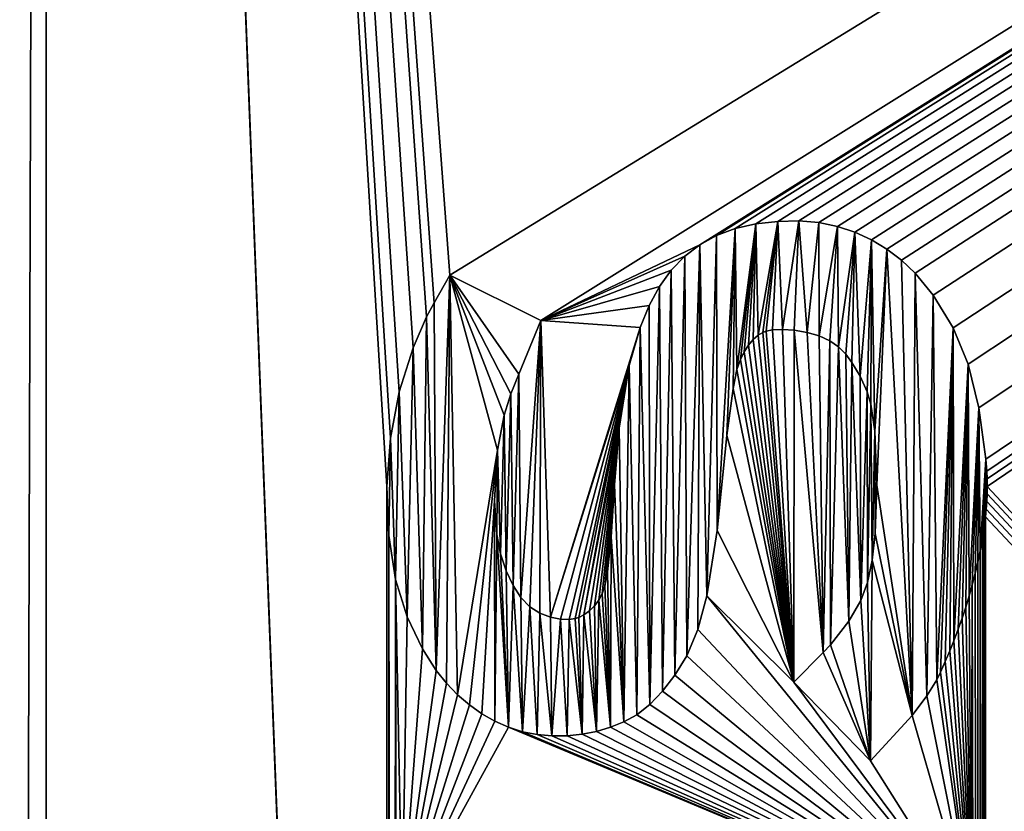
# Model space of a CAD drawing. Extents: x 0 to 120, y 0 to 80.
# Tile 28 of 58: x 11.175 to 12.416, y 41.631 to 42.63. Entities that reach past the tile are written whole.
import ezdxf

# ---------------------------------------------------------------- set-up
doc = ezdxf.new("R2010")
doc.units = 0
doc.header["$LTSCALE"] = 2.54
doc.layers.get('0').update_dxf_attribs({"color": 13, "linetype": 'CONTINUOUS'})

# ---------------------------------------------------------------- blocks, each defined once
blk = doc.blocks.new('GRUPUJ_1')
at = {"color": 250}
for p, q in [((12.1028, 42.3721, 2), (12.0768, 42.3662, 2)), ((12.1028, 42.3721, 2), (12.0768, 42.3662, 2)), ((12.1305, 42.3752, 2), (12.1028, 42.3721, 2)), ((12.1305, 42.3752, 2), (12.1028, 42.3721, 2)), ((12.157, 42.3758, 2), (12.1305, 42.3752, 2)), ((12.157, 42.3758, 2), (12.1305, 42.3752, 2)), ((12.1821, 42.3737, 2), (12.157, 42.3758, 2)), ((12.1821, 42.3737, 2), (12.157, 42.3758, 2)), ((12.2056, 42.369, 2), (12.1821, 42.3737, 2)), ((12.2056, 42.369, 2), (12.1821, 42.3737, 2)), ((12.2277, 42.3618, 2), (12.2056, 42.369, 2)), ((12.2277, 42.3618, 2), (12.2056, 42.369, 2)), ((12.0532, 42.3574, 2), (12.0319, 42.3458, 2)), ((12.0532, 42.3574, 2), (12.0319, 42.3458, 2)), ((12.0768, 42.3662, 2), (12.0532, 42.3574, 2)), ((12.0768, 42.3662, 2), (12.0532, 42.3574, 2)), ((12.2485, 42.3521, 2), (12.2277, 42.3618, 2)), ((12.2485, 42.3521, 2), (12.2277, 42.3618, 2)), ((12.0319, 42.3458, 2), (12.013, 42.3314, 2)), ((12.0319, 42.3458, 2), (12.013, 42.3314, 2)), ((12.268, 42.3403, 2), (12.2485, 42.3521, 2)), ((12.268, 42.3403, 2), (12.2485, 42.3521, 2)), ((12.2863, 42.3263, 2), (12.268, 42.3403, 2)), ((12.2863, 42.3263, 2), (12.268, 42.3403, 2)), ((12.013, 42.3314, 2), (11.9961, 42.3139, 2)), ((12.013, 42.3314, 2), (11.9961, 42.3139, 2)), ((12.3034, 42.31, 2), (12.2863, 42.3263, 2)), ((12.3034, 42.31, 2), (12.2863, 42.3263, 2)), ((11.7168, 42.3074, 2), (11.6972, 42.2725, 2)), ((11.7168, 42.3074, 2), (11.6972, 42.2725, 2)), ((11.8315, 42.2501, 2), (11.7168, 42.3074, 2)), ((11.8315, 42.2501, 2), (11.7168, 42.3074, 2)), ((11.9961, 42.3139, 2), (11.9812, 42.2931, 2)), ((11.9961, 42.3139, 2), (11.9812, 42.2931, 2)), ((12.3264, 42.2821, 2), (12.3034, 42.31, 2)), ((12.3264, 42.2821, 2), (12.3034, 42.31, 2)), ((11.9812, 42.2931, 2), (11.9681, 42.269, 2)), ((11.9812, 42.2931, 2), (11.9681, 42.269, 2)), ((12.3516, 42.241, 2), (12.3264, 42.2821, 2)), ((12.3516, 42.241, 2), (12.3264, 42.2821, 2)), ((11.6972, 42.2725, 2), (11.6874, 42.2549, 2)), ((11.6972, 42.2725, 2), (11.6874, 42.2549, 2)), ((11.9681, 42.269, 2), (11.9568, 42.2415, 2)), ((11.9681, 42.269, 2), (11.9568, 42.2415, 2)), ((11.6874, 42.2549, 2), (11.6705, 42.2156, 2)), ((11.6874, 42.2549, 2), (11.6705, 42.2156, 2)), ((11.8039, 42.1826, 2), (11.8315, 42.2501, 2)), ((11.8039, 42.1826, 2), (11.8315, 42.2501, 2)), ((11.9568, 42.2415, 2), (11.9432, 42.1935, 2)), ((11.9568, 42.2415, 2), (11.9432, 42.1935, 2)), ((12.1058, 42.2319, 2), (12.1114, 42.2351, 2)), ((12.1058, 42.2319, 2), (12.1114, 42.2351, 2)), ((12.1114, 42.2351, 2), (12.1159, 42.2367, 2)), ((12.1114, 42.2351, 2), (12.1159, 42.2367, 2)), ((12.1159, 42.2367, 2), (12.1237, 42.2383, 2)), ((12.1159, 42.2367, 2), (12.1237, 42.2383, 2)), ((12.1237, 42.2383, 2), (12.1362, 42.239, 2)), ((12.1237, 42.2383, 2), (12.1362, 42.239, 2)), ((12.1362, 42.239, 2), (12.151, 42.2379, 2)), ((12.1362, 42.239, 2), (12.151, 42.2379, 2)), ((12.151, 42.2379, 2), (12.1676, 42.2351, 2)), ((12.151, 42.2379, 2), (12.1676, 42.2351, 2)), ((12.1676, 42.2351, 2), (12.1827, 42.2307, 2)), ((12.1676, 42.2351, 2), (12.1827, 42.2307, 2)), ((12.3704, 42.1951, 2), (12.3516, 42.241, 2)), ((12.3704, 42.1951, 2), (12.3516, 42.241, 2)), ((12.0936, 42.2192, 2), (12.0994, 42.2262, 2)), ((12.0936, 42.2192, 2), (12.0994, 42.2262, 2)), ((12.0994, 42.2262, 2), (12.1058, 42.2319, 2)), ((12.0994, 42.2262, 2), (12.1058, 42.2319, 2)), ((12.1827, 42.2307, 2), (12.1958, 42.2247, 2)), ((12.1827, 42.2307, 2), (12.1958, 42.2247, 2)), ((12.1958, 42.2247, 2), (12.2069, 42.2171, 2)), ((12.1958, 42.2247, 2), (12.2069, 42.2171, 2)), ((11.6705, 42.2156, 2), (11.6531, 42.1602, 2)), ((11.6705, 42.2156, 2), (11.6531, 42.1602, 2)), ((12.0833, 42.2012, 2), (12.0882, 42.2109, 2)), ((12.0833, 42.2012, 2), (12.0882, 42.2109, 2)), ((12.0882, 42.2109, 2), (12.0936, 42.2192, 2)), ((12.0882, 42.2109, 2), (12.0936, 42.2192, 2)), ((12.2069, 42.2171, 2), (12.216, 42.2079, 2)), ((12.2069, 42.2171, 2), (12.216, 42.2079, 2)), ((12.216, 42.2079, 2), (12.2239, 42.1974, 2)), ((12.216, 42.2079, 2), (12.2239, 42.1974, 2)), ((12.0788, 42.1885, 2), (12.0833, 42.2012, 2)), ((12.0788, 42.1885, 2), (12.0833, 42.2012, 2)), ((12.2239, 42.1974, 2), (12.2343, 42.1799, 2)), ((12.2239, 42.1974, 2), (12.2343, 42.1799, 2)), ((12.384, 42.1402, 2), (12.3704, 42.1951, 2)), ((12.384, 42.1402, 2), (12.3704, 42.1951, 2)), ((11.7938, 42.1577, 2), (11.8039, 42.1826, 2)), ((11.7938, 42.1577, 2), (11.8039, 42.1826, 2)), ((11.9432, 42.1935, 2), (11.9302, 42.1142, 2)), ((11.9432, 42.1935, 2), (11.9302, 42.1142, 2)), ((12.074, 42.1646, 2), (12.0788, 42.1885, 2)), ((12.074, 42.1646, 2), (12.0788, 42.1885, 2)), ((12.2343, 42.1799, 2), (12.2431, 42.1601, 2)), ((12.2343, 42.1799, 2), (12.2431, 42.1601, 2)), ((11.6531, 42.1602, 2), (11.6419, 42.1016, 2)), ((11.6531, 42.1602, 2), (11.6419, 42.1016, 2)), ((12.0661, 42.1051, 2), (12.074, 42.1646, 2)), ((12.0661, 42.1051, 2), (12.074, 42.1646, 2)), ((12.2431, 42.1601, 2), (12.2479, 42.1448, 2)), ((12.2431, 42.1601, 2), (12.2479, 42.1448, 2)), ((11.7855, 42.1308, 2), (11.7938, 42.1577, 2)), ((11.7855, 42.1308, 2), (11.7938, 42.1577, 2)), ((12.2479, 42.1448, 2), (12.2529, 42.1105, 2)), ((12.2479, 42.1448, 2), (12.2529, 42.1105, 2)), ((12.3926, 42.0751, 2), (12.384, 42.1402, 2)), ((12.3926, 42.0751, 2), (12.384, 42.1402, 2)), ((11.7771, 42.0867, 2), (11.7855, 42.1308, 2)), ((11.7771, 42.0867, 2), (11.7855, 42.1308, 2)), ((11.9302, 42.1142, 2), (11.9244, 42.0431, 2)), ((11.9302, 42.1142, 2), (11.9244, 42.0431, 2)), ((12.2529, 42.1105, 2), (12.2552, 42.0423, 2)), ((12.2529, 42.1105, 2), (12.2552, 42.0423, 2)), ((11.6419, 42.1016, 2), (11.6375, 42.0409, 2)), ((11.6419, 42.1016, 2), (11.6375, 42.0409, 2)), ((12.054, 41.9852, 2), (12.0661, 42.1051, 2)), ((12.054, 41.9852, 2), (12.0661, 42.1051, 2)), ((11.7733, 42.0229, 2), (11.7771, 42.0867, 2)), ((11.7733, 42.0229, 2), (11.7771, 42.0867, 2)), ((12.394, 42.0602, 2), (12.3926, 42.0751, 2)), ((12.394, 42.0602, 2), (12.3926, 42.0751, 2)), ((12.3943, 42.0506, 2), (12.394, 42.0602, 2)), ((12.3943, 42.0506, 2), (12.394, 42.0602, 2)), ((12.3944, 42.041, 2), (12.3943, 42.0506, 2)), ((12.3944, 42.041, 2), (12.3943, 42.0506, 2)), ((11.6375, 42.0409, 2), (11.6399, 41.979, 2)), ((11.6375, 42.0409, 2), (11.6399, 41.979, 2)), ((11.9244, 42.0431, 2), (11.9202, 41.9775, 2)), ((11.9244, 42.0431, 2), (11.9202, 41.9775, 2)), ((12.2552, 42.0423, 2), (12.2532, 41.9817, 2)), ((12.2552, 42.0423, 2), (12.2532, 41.9817, 2)), ((12.3943, 42.0314, 2), (12.3944, 42.041, 2)), ((12.3943, 42.0314, 2), (12.3944, 42.041, 2)), ((11.7762, 41.9804, 2), (11.7733, 42.0229, 2)), ((11.7762, 41.9804, 2), (11.7733, 42.0229, 2)), ((12.3933, 42.0122, 2), (12.3939, 42.0218, 2)), ((12.3933, 42.0122, 2), (12.3939, 42.0218, 2)), ((12.3939, 42.0218, 2), (12.3943, 42.0314, 2)), ((12.3939, 42.0218, 2), (12.3943, 42.0314, 2)), ((12.3924, 42.0027, 2), (12.3933, 42.0122, 2)), ((12.3924, 42.0027, 2), (12.3933, 42.0122, 2)), ((12.3913, 41.9931, 2), (12.3924, 42.0027, 2)), ((12.3913, 41.9931, 2), (12.3924, 42.0027, 2)), ((12.0408, 41.903, 2), (12.054, 41.9852, 2)), ((12.0408, 41.903, 2), (12.054, 41.9852, 2)), ((12.39, 41.9836, 2), (12.3913, 41.9931, 2)), ((12.39, 41.9836, 2), (12.3913, 41.9931, 2)), ((11.6399, 41.979, 2), (11.6484, 41.9235, 2)), ((11.6399, 41.979, 2), (11.6484, 41.9235, 2)), ((11.7809, 41.9558, 2), (11.7762, 41.9804, 2)), ((11.7809, 41.9558, 2), (11.7762, 41.9804, 2)), ((11.9202, 41.9775, 2), (11.9156, 41.933, 2)), ((11.9202, 41.9775, 2), (11.9156, 41.933, 2)), ((12.2532, 41.9817, 2), (12.2493, 41.9478, 2)), ((12.2532, 41.9817, 2), (12.2493, 41.9478, 2)), ((12.3856, 41.9598, 2), (12.3884, 41.9742, 2)), ((12.3856, 41.9598, 2), (12.3884, 41.9742, 2)), ((12.3884, 41.9742, 2), (12.39, 41.9836, 2)), ((12.3884, 41.9742, 2), (12.39, 41.9836, 2)), ((12.3825, 41.9454, 2), (12.3856, 41.9598, 2)), ((12.3825, 41.9454, 2), (12.3856, 41.9598, 2)), ((11.7879, 41.9342, 2), (11.7809, 41.9558, 2)), ((11.7879, 41.9342, 2), (11.7809, 41.9558, 2)), ((12.2493, 41.9478, 2), (12.2433, 41.9196, 2)), ((12.2493, 41.9478, 2), (12.2433, 41.9196, 2)), ((12.3792, 41.9311, 2), (12.3825, 41.9454, 2)), ((12.3792, 41.9311, 2), (12.3825, 41.9454, 2)), ((11.6484, 41.9235, 2), (11.6629, 41.8764, 2)), ((11.6484, 41.9235, 2), (11.6629, 41.8764, 2)), ((11.7966, 41.9157, 2), (11.7879, 41.9342, 2)), ((11.7966, 41.9157, 2), (11.7879, 41.9342, 2)), ((11.9156, 41.933, 2), (11.9124, 41.9151, 2)), ((11.9156, 41.933, 2), (11.9124, 41.9151, 2)), ((12.3755, 41.9169, 2), (12.3792, 41.9311, 2)), ((12.3755, 41.9169, 2), (12.3792, 41.9311, 2)), ((11.8066, 41.9006, 2), (11.7966, 41.9157, 2)), ((11.8066, 41.9006, 2), (11.7966, 41.9157, 2)), ((11.9124, 41.9151, 2), (11.909, 41.9053, 2)), ((11.9124, 41.9151, 2), (11.909, 41.9053, 2)), ((12.2433, 41.9196, 2), (12.2352, 41.897, 2)), ((12.2433, 41.9196, 2), (12.2352, 41.897, 2)), ((12.3715, 41.9028, 2), (12.3755, 41.9169, 2)), ((12.3715, 41.9028, 2), (12.3755, 41.9169, 2)), ((11.8178, 41.8891, 2), (11.8066, 41.9006, 2)), ((11.8178, 41.8891, 2), (11.8066, 41.9006, 2)), ((11.9047, 41.8974, 2), (11.8994, 41.8903, 2)), ((11.9047, 41.8974, 2), (11.8994, 41.8903, 2)), ((11.909, 41.9053, 2), (11.9047, 41.8974, 2)), ((11.909, 41.9053, 2), (11.9047, 41.8974, 2)), ((12.0294, 41.8603, 2), (12.0408, 41.903, 2)), ((12.0294, 41.8603, 2), (12.0408, 41.903, 2)), ((12.3673, 41.8887, 2), (12.3715, 41.9028, 2)), ((12.3673, 41.8887, 2), (12.3715, 41.9028, 2)), ((11.8303, 41.8809, 2), (11.8178, 41.8891, 2)), ((11.8303, 41.8809, 2), (11.8178, 41.8891, 2)), ((11.8994, 41.8903, 2), (11.8931, 41.8841, 2)), ((11.8994, 41.8903, 2), (11.8931, 41.8841, 2)), ((12.2352, 41.897, 2), (12.2199, 41.8709, 2)), ((12.2352, 41.897, 2), (12.2199, 41.8709, 2)), ((12.3627, 41.8748, 2), (12.3673, 41.8887, 2)), ((12.3627, 41.8748, 2), (12.3673, 41.8887, 2)), ((11.6629, 41.8764, 2), (11.6823, 41.8358, 2)), ((11.6629, 41.8764, 2), (11.6823, 41.8358, 2)), ((11.8438, 41.8761, 2), (11.8303, 41.8809, 2)), ((11.8438, 41.8761, 2), (11.8303, 41.8809, 2)), ((11.8563, 41.8736, 2), (11.8438, 41.8761, 2)), ((11.8563, 41.8736, 2), (11.8438, 41.8761, 2)), ((11.8675, 41.8732, 2), (11.8563, 41.8736, 2)), ((11.8675, 41.8732, 2), (11.8563, 41.8736, 2)), ((11.875, 41.8743, 2), (11.8675, 41.8732, 2)), ((11.875, 41.8743, 2), (11.8675, 41.8732, 2)), ((11.8796, 41.8757, 2), (11.875, 41.8743, 2)), ((11.8796, 41.8757, 2), (11.875, 41.8743, 2)), ((11.8858, 41.8788, 2), (11.8796, 41.8757, 2)), ((11.8858, 41.8788, 2), (11.8796, 41.8757, 2)), ((11.8931, 41.8841, 2), (11.8858, 41.8788, 2)), ((11.8931, 41.8841, 2), (11.8858, 41.8788, 2)), ((12.3578, 41.8609, 2), (12.3627, 41.8748, 2)), ((12.3578, 41.8609, 2), (12.3627, 41.8748, 2)), ((12.0159, 41.8272, 2), (12.0294, 41.8603, 2)), ((12.0159, 41.8272, 2), (12.0294, 41.8603, 2)), ((12.2199, 41.8709, 2), (12.1969, 41.8409, 2)), ((12.2199, 41.8709, 2), (12.1969, 41.8409, 2)), ((12.3523, 41.8462, 2), (12.3578, 41.8609, 2)), ((12.3523, 41.8462, 2), (12.3578, 41.8609, 2)), ((11.6823, 41.8358, 2), (11.6997, 41.8088, 2)), ((11.6823, 41.8358, 2), (11.6997, 41.8088, 2)), ((12.1969, 41.8409, 2), (12.1874, 41.8312, 2)), ((12.1969, 41.8409, 2), (12.1874, 41.8312, 2)), ((12.3472, 41.8335, 2), (12.3523, 41.8462, 2)), ((12.3472, 41.8335, 2), (12.3523, 41.8462, 2)), ((12.0006, 41.8027, 2), (12.0159, 41.8272, 2)), ((12.0006, 41.8027, 2), (12.0159, 41.8272, 2)), ((12.1874, 41.8312, 2), (12.1507, 41.7941, 2)), ((12.1874, 41.8312, 2), (12.1507, 41.7941, 2)), ((12.3415, 41.82, 2), (12.3472, 41.8335, 2)), ((12.3415, 41.82, 2), (12.3472, 41.8335, 2)), ((12.3355, 41.8066, 2), (12.3415, 41.82, 2)), ((12.3355, 41.8066, 2), (12.3415, 41.82, 2)), ((11.6997, 41.8088, 2), (11.7128, 41.7926, 2)), ((11.6997, 41.8088, 2), (11.7128, 41.7926, 2)), ((11.9849, 41.7824, 2), (12.0006, 41.8027, 2)), ((11.9849, 41.7824, 2), (12.0006, 41.8027, 2)), ((12.3309, 41.7967, 2), (12.3355, 41.8066, 2)), ((12.3309, 41.7967, 2), (12.3355, 41.8066, 2)), ((11.7128, 41.7926, 2), (11.7267, 41.778, 2)), ((11.7128, 41.7926, 2), (11.7267, 41.778, 2)), ((12.1507, 41.7941, 2), (12.2472, 41.6945, 2)), ((12.1507, 41.7941, 2), (12.2472, 41.6945, 2)), ((12.3184, 41.7767, 2), (12.3309, 41.7967, 2)), ((12.3184, 41.7767, 2), (12.3309, 41.7967, 2)), ((11.7267, 41.778, 2), (11.7415, 41.7652, 2)), ((11.7267, 41.778, 2), (11.7415, 41.7652, 2)), ((11.9689, 41.7658, 2), (11.9849, 41.7824, 2)), ((11.9689, 41.7658, 2), (11.9849, 41.7824, 2)), ((12.2997, 41.7519, 2), (12.3184, 41.7767, 2)), ((12.2997, 41.7519, 2), (12.3184, 41.7767, 2)), ((11.7415, 41.7652, 2), (11.7572, 41.754, 2)), ((11.7415, 41.7652, 2), (11.7572, 41.754, 2)), ((11.9527, 41.7529, 2), (11.9689, 41.7658, 2)), ((11.9527, 41.7529, 2), (11.9689, 41.7658, 2)), ((11.7572, 41.754, 2), (11.7737, 41.7446, 2)), ((11.7572, 41.754, 2), (11.7737, 41.7446, 2)), ((11.9363, 41.7437, 2), (11.9527, 41.7529, 2)), ((11.9363, 41.7437, 2), (11.9527, 41.7529, 2)), ((12.2472, 41.6945, 2), (12.2997, 41.7519, 2)), ((12.2472, 41.6945, 2), (12.2997, 41.7519, 2)), ((11.7737, 41.7446, 2), (11.791, 41.737, 2)), ((11.7737, 41.7446, 2), (11.791, 41.737, 2)), ((11.791, 41.737, 2), (11.8087, 41.7314, 2)), ((11.791, 41.737, 2), (11.8087, 41.7314, 2)), ((11.9018, 41.7318, 2), (11.9193, 41.737, 2)), ((11.9018, 41.7318, 2), (11.9193, 41.737, 2)), ((11.9193, 41.737, 2), (11.9363, 41.7437, 2)), ((11.9193, 41.737, 2), (11.9363, 41.7437, 2)), ((11.8087, 41.7314, 2), (11.827, 41.7278, 2)), ((11.8087, 41.7314, 2), (11.827, 41.7278, 2)), ((11.827, 41.7278, 2), (11.8457, 41.7261, 2)), ((11.827, 41.7278, 2), (11.8457, 41.7261, 2)), ((11.8457, 41.7261, 2), (11.8649, 41.7263, 2)), ((11.8457, 41.7261, 2), (11.8649, 41.7263, 2)), ((11.8649, 41.7263, 2), (11.8837, 41.7283, 2)), ((11.8649, 41.7263, 2), (11.8837, 41.7283, 2)), ((11.8837, 41.7283, 2), (11.9018, 41.7318, 2)), ((11.8837, 41.7283, 2), (11.9018, 41.7318, 2))]:
    blk.add_line(p, q, dxfattribs=at)
mesh = blk.add_polyface(dxfattribs=at)
corners = [(10.2123, 31.0436), (10.2, 48.8), (10.2, 31.2), (10.2123, 48.9564), (10.2489, 30.891), (10.2489, 49.109), (10.309, 30.746), (10.309, 49.254), (10.391, 30.6122), (10.391, 49.3878), (10.4929, 30.4929), (10.4929, 49.5071), (10.6122, 30.391), (10.6122, 49.609), (10.7, 31.2), (10.746, 30.309), (10.7062, 31.1218), (10.7245, 31.0455), (10.7545, 30.973), (10.891, 30.2489), (10.7955, 30.9061), (10.8464, 30.8464), (10.9061, 30.7955), (11.0436, 30.2123), (10.973, 30.7545), (11.0455, 30.7245), (11.2, 30.2), (11.1218, 30.7062), (11.2, 30.7), (22.8, 30.2), (22.8, 30.7), (22.9564, 30.2123), (22.8782, 30.7062), (22.9545, 30.7245), (23.027, 30.7545), (23.109, 30.2489), (23.0939, 30.7955), (23.1536, 30.8464), (23.254, 30.309), (23.2045, 30.9061), (23.2455, 30.973), (23.2755, 31.0455), (23.3878, 30.391), (23.2938, 31.1218), (23.3, 31.2), (23.3, 48.8), (10.7, 48.8), (10.746, 49.691), (10.7062, 48.8782), (10.7245, 48.9545), (10.7545, 49.027), (10.891, 49.7511), (10.7955, 49.0939), (10.8464, 49.1536), (10.9061, 49.2045), (11.0436, 49.7877), (10.973, 49.2455), (11.0455, 49.2755), (11.2, 49.8), (11.1218, 49.2938), (11.2, 49.3), (22.8, 49.3), (22.8, 49.8), (22.8782, 49.2938), (22.9564, 49.7877), (22.9545, 49.2755), (23.027, 49.2455), (23.109, 49.7511), (23.0939, 49.2045), (23.1536, 49.1536), (23.254, 49.691), (23.2045, 49.0939), (23.2455, 49.027), (23.2755, 48.9545), (23.3878, 49.609), (23.2938, 48.8782), (23.5071, 30.4929), (23.5071, 49.5071), (23.609, 30.6122), (23.609, 49.3878), (23.691, 30.746), (23.691, 49.254), (23.7511, 30.891), (23.7511, 49.109), (23.7877, 31.0436), (23.7877, 48.9564), (23.8, 31.2), (23.8, 48.8)]
mesh.append_faces([[corners[k] for k in face] for face in [(0, 1, 2), (85, 86, 87)]], dxfattribs={"vtx0": -1, "color": 250})
mesh.append_faces([[corners[k] for k in face] for face in [(1, 0, 3), (3, 4, 5), (5, 6, 7), (7, 8, 9), (9, 10, 11), (11, 12, 13), (14, 15, 16), (16, 15, 17), (17, 15, 18), (18, 19, 20), (20, 19, 21), (21, 19, 22), (22, 23, 24), (24, 23, 25), (25, 26, 27), (27, 26, 28), (28, 29, 30), (30, 31, 32), (32, 31, 33), (33, 31, 34), (34, 35, 36), (36, 35, 37), (37, 38, 39), (39, 38, 40), (40, 38, 41), (41, 42, 43), (43, 42, 44), (44, 42, 45), (13, 46, 47), (46, 13, 14), (47, 50, 51), (51, 54, 55), (55, 57, 58), (58, 61, 62), (62, 63, 64), (64, 66, 67), (67, 69, 70), (70, 73, 74), (74, 76, 77), (77, 78, 79), (79, 80, 81), (81, 82, 83), (83, 84, 85)]], dxfattribs={"vtx0": -1, "vtx1": -1, "color": 250})
mesh.append_faces([[corners[k] for k in face] for face in [(13, 12, 14), (74, 45, 42)]], dxfattribs={"vtx0": -1, "vtx1": -1, "vtx2": -1, "color": 250})
mesh.append_faces([[corners[k] for k in face] for face in [(3, 0, 4), (5, 4, 6), (7, 6, 8), (9, 8, 10), (11, 10, 12), (14, 12, 15), (18, 15, 19), (22, 19, 23), (25, 23, 26), (28, 26, 29), (30, 29, 31), (34, 31, 35), (37, 35, 38), (41, 38, 42), (47, 46, 48), (47, 48, 49), (47, 49, 50), (51, 50, 52), (51, 52, 53), (51, 53, 54), (55, 54, 56), (55, 56, 57), (58, 57, 59), (58, 59, 60), (58, 60, 61), (62, 61, 63), (64, 63, 65), (64, 65, 66), (67, 66, 68), (67, 68, 69), (70, 69, 71), (70, 71, 72), (70, 72, 73), (74, 73, 75), (74, 75, 45), (74, 42, 76), (77, 76, 78), (79, 78, 80), (81, 80, 82), (83, 82, 84), (85, 84, 86)]], dxfattribs={"vtx0": -1, "vtx2": -1, "color": 250})
mesh = blk.add_polyface(dxfattribs=at)
corners = [(10.9043, 31.1532, 2), (10.9, 48.7921, 2), (10.9, 31.2079, 2), (10.9043, 48.8468, 2), (10.9153, 31.1075, 2), (10.9153, 48.8925, 2), (10.9332, 31.0641, 2), (10.9332, 48.9359, 2), (10.9578, 31.024, 2), (10.9578, 48.976, 2), (10.9883, 30.9883, 2), (10.9883, 49.0117, 2), (11.024, 30.9578, 2), (11.024, 49.0422, 2), (11.0641, 30.9332, 2), (11.1075, 49.0847, 2), (11.1075, 30.9153, 2), (11.1532, 49.0957, 2), (11.1532, 30.9043, 2), (11.2079, 49.1, 2), (11.2079, 30.9, 2), (11.6385, 38.0373, 2), (11.6435, 37.9949, 2), (11.6578, 37.9334, 2), (11.6778, 37.8777, 2), (11.6937, 37.8448, 2), (11.7118, 37.8149, 2), (11.7321, 37.7871, 2), (11.7548, 37.7614, 2), (11.7799, 37.7377, 2), (11.8081, 37.7164, 2), (11.6601, 38.2289, 2), (11.6567, 38.6922, 2), (11.6542, 38.2086, 2), (11.6812, 38.2848, 2), (11.6982, 38.3179, 2), (11.7179, 38.3482, 2), (11.7409, 38.3768, 2), (11.7673, 38.4036, 2), (11.7963, 38.4278, 2), (11.8267, 38.4483, 2), (11.8584, 38.4649, 2), (12.3723, 38.6922, 2), (11.8915, 38.4777, 2), (11.9264, 38.4872, 2), (11.963, 38.4934, 2), (11.9919, 38.4956, 2), (12.0121, 38.4954, 2), (12.0442, 38.4926, 2), (12.0901, 38.4837, 2), (12.1266, 38.4734, 2), (12.1505, 38.4645, 2), (12.1735, 38.454, 2), (12.1956, 38.442, 2), (12.2169, 38.4283, 2)]
mesh.append_faces([[corners[k] for k in face] for face in [(0, 1, 2)]], dxfattribs={"vtx0": -1, "color": 250})
mesh.append_faces([[corners[k] for k in face] for face in [(21, 20, 22), (22, 20, 23), (23, 20, 24), (24, 20, 25), (25, 20, 26), (26, 20, 27), (27, 20, 28), (28, 20, 29), (29, 20, 30), (31, 32, 33)]], dxfattribs={"vtx0": -1, "vtx1": -1, "color": 250})
mesh.append_faces([[corners[k] for k in face] for face in [(3, 0, 4), (5, 4, 6), (7, 6, 8), (9, 8, 10), (11, 10, 12), (13, 12, 14), (15, 14, 16), (17, 16, 18), (19, 18, 20), (32, 31, 34), (32, 34, 35), (32, 35, 36), (32, 36, 37), (32, 37, 38), (32, 38, 39), (32, 39, 40), (32, 40, 41), (42, 41, 43), (42, 43, 44), (42, 44, 45), (42, 45, 46), (42, 47, 48), (42, 48, 49), (42, 49, 50), (42, 50, 51), (42, 51, 52), (42, 52, 53), (42, 53, 54)]], dxfattribs={"vtx0": -1, "vtx2": -1, "color": 250})
mesh = blk.add_polyface(dxfattribs=at)
corners = [(11.7762, 41.9804, 2), (11.7771, 42.0867, 2), (11.7733, 42.0229, 2), (11.7809, 41.9558, 2), (11.7855, 42.1308, 2), (11.7879, 41.9342, 2), (11.7938, 42.1577, 2), (11.7966, 41.9157, 2), (11.8039, 42.1826, 2), (11.8066, 41.9006, 2), (11.8315, 42.2501, 2), (11.8178, 41.8891, 2), (11.8303, 41.8809, 2), (10.9, 48.7921, 2), (10.9043, 31.1532, 2), (10.9043, 48.8468, 2), (10.9153, 31.1075, 2), (10.9153, 48.8925, 2), (10.9332, 31.0641, 2), (10.9332, 48.9359, 2), (10.9578, 31.024, 2), (10.9578, 48.976, 2), (10.9883, 30.9883, 2), (10.9883, 49.0117, 2), (11.024, 30.9578, 2), (11.024, 49.0422, 2), (11.0641, 30.9332, 2), (11.0641, 49.0668, 2), (11.1075, 49.0847, 2), (11.1075, 30.9153, 2), (11.1532, 49.0957, 2), (11.1532, 30.9043, 2), (11.2079, 49.1, 2), (11.7168, 42.3074, 2), (11.6972, 42.2725, 2), (11.6874, 42.2549, 2), (11.6705, 42.2156, 2), (11.6531, 42.1602, 2), (11.6419, 42.1016, 2), (11.6375, 42.0409, 2), (11.637, 38.0807, 2), (12.0319, 42.3458, 2), (12.013, 42.3314, 2), (11.9961, 42.3139, 2), (11.9812, 42.2931, 2), (11.9681, 42.269, 2), (11.9568, 42.2415, 2), (11.8438, 41.8761, 2), (11.9432, 42.1935, 2), (11.8858, 41.8788, 2), (11.9302, 42.1142, 2), (11.9124, 41.9151, 2), (11.9244, 42.0431, 2), (12.0661, 42.1051, 2), (12.1507, 41.7941, 2), (12.074, 42.1646, 2), (12.0788, 42.1885, 2), (12.0833, 42.2012, 2), (12.0882, 42.2109, 2)]
mesh.append_faces([[corners[k] for k in face] for face in [(0, 1, 2)]], dxfattribs={"vtx0": -1, "color": 250})
mesh.append_faces([[corners[k] for k in face] for face in [(1, 3, 4), (4, 5, 6), (6, 7, 8), (8, 9, 10), (13, 14, 15), (15, 16, 17), (17, 18, 19), (19, 20, 21), (21, 22, 23), (23, 24, 25), (25, 26, 27), (27, 26, 28), (28, 29, 30), (30, 31, 32), (33, 32, 34), (34, 32, 35), (35, 32, 36), (36, 32, 37), (37, 32, 38), (38, 32, 39), (41, 10, 42), (42, 10, 43), (43, 10, 44), (44, 10, 45), (45, 10, 46), (46, 47, 48), (48, 49, 50), (50, 51, 52), (53, 54, 55), (55, 54, 56), (56, 54, 57), (57, 54, 58)]], dxfattribs={"vtx0": -1, "vtx1": -1, "color": 250})
mesh.append_faces([[corners[k] for k in face] for face in [(39, 32, 40), (46, 10, 47)]], dxfattribs={"vtx0": -1, "vtx1": -1, "vtx2": -1, "color": 250})
mesh.append_faces([[corners[k] for k in face] for face in [(1, 0, 3), (4, 3, 5), (6, 5, 7), (10, 9, 11), (10, 11, 12)]], dxfattribs={"vtx0": -1, "vtx2": -1, "color": 250})
mesh = blk.add_polyface(dxfattribs=at)
corners = [(11.9775, 40.1382, 2), (11.7974, 40.5651, 2), (11.7974, 40.1382, 2), (11.9405, 40.2616, 2), (11.9355, 40.4688, 2), (11.6567, 39.8643, 2), (11.6567, 40.7403, 2), (11.6567, 40.9105, 2), (11.6592, 40, 2), (11.7949, 39.8643, 2), (12.3723, 40, 2), (11.2079, 49.1, 2), (11.2079, 30.9, 2), (11.6385, 38.0373, 2), (11.6567, 38.6922, 2), (11.8584, 38.4649, 2), (12.3723, 38.6922, 2), (11.9919, 38.4956, 2), (12.0121, 38.4954, 2), (11.6391, 38.1241, 2), (11.6375, 42.0409, 2), (11.637, 38.0807, 2), (11.6399, 41.979, 2), (11.6449, 38.1667, 2), (11.6484, 41.9235, 2), (11.6542, 38.2086, 2), (11.6567, 41.4928, 2), (11.6567, 38.8353, 2), (11.6567, 39.1907, 2), (11.6592, 40.5651, 2), (11.7554, 40.8069, 2), (12.3748, 40.8069, 2), (12.0737, 40.4688, 2), (12.2366, 40.5922, 2), (12.0762, 40.2591, 2), (12.0935, 40.1801, 2), (12.1157, 40.1382, 2), (12.2366, 40.1382, 2), (12.3748, 39.5904, 2), (11.7949, 39.5904, 2), (12.2366, 38.8353, 2), (11.7949, 39.1907, 2), (11.7949, 39.4522, 2), (12.2366, 39.2203, 2), (12.3723, 39.4522, 2)]
mesh.append_faces([[corners[k] for k in face] for face in [(0, 1, 2), (33, 36, 37), (38, 9, 39)]], dxfattribs={"vtx0": -1, "color": 250})
mesh.append_faces([[corners[k] for k in face] for face in [(8, 9, 10), (14, 15, 16), (19, 20, 21), (20, 19, 22), (22, 23, 24), (27, 25, 14), (6, 29, 30), (29, 6, 8), (30, 1, 31), (40, 28, 27), (28, 40, 41), (41, 40, 42), (42, 43, 44)]], dxfattribs={"vtx0": -1, "vtx1": -1, "color": 250})
mesh.append_faces([[corners[k] for k in face] for face in [(6, 5, 8), (11, 12, 13), (24, 25, 26), (26, 25, 7), (7, 25, 27), (7, 27, 28), (31, 1, 4), (31, 32, 33), (9, 38, 10)]], dxfattribs={"vtx0": -1, "vtx1": -1, "vtx2": -1, "color": 250})
mesh.append_faces([[corners[k] for k in face] for face in [(1, 0, 3), (1, 3, 4), (5, 6, 7), (8, 5, 9), (16, 17, 18), (22, 19, 23), (24, 23, 25), (7, 28, 5), (30, 29, 1), (31, 4, 32), (33, 32, 34), (33, 34, 35), (33, 35, 36), (42, 40, 43)]], dxfattribs={"vtx0": -1, "vtx2": -1, "color": 250})
mesh = blk.add_polyface(dxfattribs=at)
corners = [(11.8039, 42.1826, 2), (11.7966, 41.9157, 2), (11.8066, 41.9006, 2), (11.8315, 42.2501, 2), (11.8303, 41.8809, 2), (11.8438, 41.8761, 2), (11.2079, 49.1, 2), (11.6385, 38.0373, 2), (11.637, 38.0807, 2), (11.9432, 42.1935, 2), (11.8563, 41.8736, 2), (11.8675, 41.8732, 2), (11.875, 41.8743, 2), (11.8796, 41.8757, 2), (11.8858, 41.8788, 2), (11.9302, 42.1142, 2), (11.8931, 41.8841, 2), (11.8994, 41.8903, 2), (11.9047, 41.8974, 2), (11.909, 41.9053, 2), (11.9124, 41.9151, 2), (11.9244, 42.0431, 2), (11.9156, 41.933, 2), (11.9202, 41.9775, 2), (11.6484, 41.9235, 2), (11.6567, 41.4928, 2), (11.6629, 41.8764, 2), (11.6567, 40.9105, 2), (11.6567, 41.3547, 2), (11.6823, 41.8358, 2), (11.6997, 41.8088, 2), (11.7128, 41.7926, 2), (11.7267, 41.778, 2), (11.7415, 41.7652, 2), (11.7572, 41.754, 2), (11.7737, 41.7446, 2), (11.791, 41.737, 2), (12.3748, 41.4928, 2), (11.8087, 41.7314, 2), (11.827, 41.7278, 2), (11.8457, 41.7261, 2), (11.8649, 41.7263, 2), (11.8837, 41.7283, 2), (11.9018, 41.7318, 2), (11.9193, 41.737, 2), (11.9363, 41.7437, 2), (11.9527, 41.7529, 2), (11.9689, 41.7658, 2), (12.0408, 41.903, 2), (12.1507, 41.7941, 2), (12.054, 41.9852, 2), (12.0661, 42.1051, 2), (12.1576, 41.3547, 2)]
mesh.append_faces([[corners[k] for k in face] for face in [(21, 22, 23)]], dxfattribs={"vtx0": -1, "color": 250})
mesh.append_faces([[corners[k] for k in face] for face in [(24, 25, 26), (25, 27, 28), (26, 25, 29), (29, 25, 30), (30, 25, 31), (31, 25, 32), (32, 25, 33), (33, 25, 34), (34, 25, 35), (35, 25, 36), (36, 37, 38), (38, 37, 39), (39, 37, 40), (40, 37, 41), (41, 37, 42), (42, 37, 43), (43, 37, 44), (44, 37, 45), (45, 37, 46), (46, 37, 47), (48, 49, 50), (50, 49, 51)]], dxfattribs={"vtx0": -1, "vtx1": -1, "color": 250})
mesh.append_faces([[corners[k] for k in face] for face in [(0, 1, 2), (3, 4, 5), (6, 7, 8), (9, 5, 10), (9, 10, 11), (9, 11, 12), (9, 12, 13), (9, 13, 14), (15, 14, 16), (15, 16, 17), (15, 17, 18), (15, 18, 19), (15, 19, 20), (21, 20, 22), (36, 25, 37)]], dxfattribs={"vtx0": -1, "vtx2": -1, "color": 250})
mesh.append_faces([[corners[k] for k in face] for face in [(52, 28, 27)]], dxfattribs={"vtx1": -1, "color": 250})
mesh = blk.add_polyface(dxfattribs=at)
corners = [(22.7921, 49.1, 2), (22.7921, 30.9, 2), (22.8468, 49.0957, 2), (22.8925, 30.9153, 2), (22.8925, 49.0847, 2), (22.9359, 49.0668, 2), (22.976, 30.9578, 2), (22.976, 49.0422, 2), (23.0117, 30.9883, 2), (23.0117, 49.0117, 2), (23.0422, 31.024, 2), (23.0422, 48.976, 2), (23.0668, 48.9359, 2), (23.0668, 31.0641, 2), (23.0847, 48.8925, 2), (23.0957, 31.1532, 2), (23.0957, 48.8468, 2), (23.1, 31.2079, 2), (23.1, 48.7921, 2), (11.2079, 49.1, 2), (11.7168, 42.3074, 2), (11.8315, 42.2501, 2), (12.0319, 42.3458, 2), (12.0532, 42.3574, 2), (12.0768, 42.3662, 2), (12.1028, 42.3721, 2), (12.1305, 42.3752, 2), (12.157, 42.3758, 2), (12.1821, 42.3737, 2), (12.2056, 42.369, 2), (12.2277, 42.3618, 2), (12.2485, 42.3521, 2), (12.268, 42.3403, 2), (12.2863, 42.3263, 2), (12.3034, 42.31, 2), (12.3264, 42.2821, 2), (12.3516, 42.241, 2), (12.3704, 42.1951, 2), (12.384, 42.1402, 2), (12.3926, 42.0751, 2), (12.394, 42.0602, 2), (12.3943, 42.0506, 2), (12.3944, 42.041, 2), (12.3415, 41.82, 2), (12.3748, 41.4928, 2), (12.3472, 41.8335, 2), (12.3523, 41.8462, 2), (12.3578, 41.8609, 2), (12.3627, 41.8748, 2), (12.3673, 41.8887, 2), (12.3715, 41.9028, 2), (12.3755, 41.9169, 2)]
mesh.append_faces([[corners[k] for k in face] for face in [(16, 17, 18)]], dxfattribs={"vtx0": -1, "color": 250})
mesh.append_faces([[corners[k] for k in face] for face in [(0, 1, 2), (2, 3, 4), (4, 3, 5), (5, 6, 7), (7, 8, 9), (9, 10, 11), (11, 10, 12), (12, 13, 14), (14, 15, 16), (19, 20, 0), (43, 44, 45), (45, 44, 46), (46, 44, 47), (47, 44, 48), (48, 44, 49), (49, 44, 50), (50, 44, 51)]], dxfattribs={"vtx0": -1, "vtx1": -1, "color": 250})
mesh.append_faces([[corners[k] for k in face] for face in [(0, 21, 22)]], dxfattribs={"vtx0": -1, "vtx1": -1, "vtx2": -1, "color": 250})
mesh.append_faces([[corners[k] for k in face] for face in [(0, 20, 21), (0, 22, 23), (0, 23, 24), (0, 24, 25), (0, 25, 26), (0, 26, 27), (0, 27, 28), (0, 28, 29), (0, 29, 30), (0, 30, 31), (0, 31, 32), (0, 32, 33), (0, 33, 34), (0, 34, 35), (0, 35, 36), (0, 36, 37), (0, 37, 38), (0, 38, 39), (0, 39, 40), (0, 40, 41), (0, 41, 42)]], dxfattribs={"vtx0": -1, "vtx2": -1, "color": 250})
mesh = blk.add_polyface(dxfattribs=at)
corners = [(12.0009, 37.6542, 2), (22.7921, 30.9, 2), (12.0437, 37.6535, 2), (12.0727, 37.6558, 2), (12.0906, 37.6588, 2), (12.1154, 37.6651, 2), (12.147, 37.676, 2), (12.1773, 37.6895, 2), (12.2064, 37.7056, 2), (12.2337, 37.7242, 2), (12.2593, 37.7454, 2), (12.2831, 37.7692, 2), (12.305, 37.7958, 2), (12.3252, 37.8251, 2), (12.3435, 37.8573, 2), (12.3594, 37.8919, 2), (12.3721, 37.9286, 2), (12.3806, 37.9647, 2), (12.3831, 37.9761, 2), (12.3853, 37.9876, 2), (12.3872, 37.9992, 2), (12.3887, 38.0108, 2), (12.39, 38.0225, 2), (12.3909, 38.0342, 2), (12.3916, 38.0459, 2), (12.3919, 38.0576, 2), (12.3924, 42.0027, 2), (12.3933, 42.0122, 2), (12.3939, 42.0218, 2), (12.3943, 42.0314, 2), (12.3944, 42.041, 2), (22.7921, 49.1, 2), (22.8468, 49.0957, 2), (22.8468, 30.9043, 2), (22.8925, 30.9153, 2), (22.9359, 49.0668, 2), (22.9359, 30.9332, 2), (22.976, 30.9578, 2), (22.976, 49.0422, 2), (23.0117, 30.9883, 2), (23.0117, 49.0117, 2), (23.0422, 31.024, 2), (23.0668, 48.9359, 2), (23.0668, 31.0641, 2), (23.0847, 48.8925, 2), (23.0847, 31.1075, 2), (23.0957, 31.1532, 2), (23.0957, 48.8468, 2), (23.1, 31.2079, 2)]
mesh.append_faces([[corners[k] for k in face] for face in [(0, 1, 2), (2, 1, 3), (3, 1, 4), (4, 1, 5), (5, 1, 6), (6, 1, 7), (7, 1, 8), (8, 1, 9), (9, 1, 10), (10, 1, 11), (11, 1, 12), (12, 1, 13), (13, 1, 14), (14, 1, 15), (15, 1, 16), (16, 1, 17), (17, 1, 18), (18, 1, 19), (19, 1, 20), (20, 1, 21), (21, 1, 22), (22, 1, 23), (23, 1, 24), (24, 1, 25), (26, 1, 27), (27, 1, 28), (28, 1, 29), (29, 1, 30)]], dxfattribs={"vtx0": -1, "vtx1": -1, "color": 250})
mesh.append_faces([[corners[k] for k in face] for face in [(25, 1, 26), (30, 1, 31)]], dxfattribs={"vtx0": -1, "vtx1": -1, "vtx2": -1, "color": 250})
mesh.append_faces([[corners[k] for k in face] for face in [(32, 1, 33), (32, 33, 34), (35, 34, 36), (35, 36, 37), (38, 37, 39), (40, 39, 41), (42, 41, 43), (44, 43, 45), (44, 45, 46), (47, 46, 48)]], dxfattribs={"vtx0": -1, "vtx2": -1, "color": 250})
at = {"color": 7}
mesh = blk.add_polyface(dxfattribs=at)
corners = [(12.2472, 41.6945, 2), (12.1874, 41.8312, 2), (12.1507, 41.7941, 2), (12.1969, 41.8409, 2), (12.2199, 41.8709, 2), (12.2352, 41.897, 2), (12.2433, 41.9196, 2), (12.2493, 41.9478, 2), (12.2997, 41.7519, 2), (12.2532, 41.9817, 2), (12.2552, 42.0423, 2), (12.268, 42.3403, 2), (12.2863, 42.3263, 2), (12.3034, 42.31, 2), (12.3184, 41.7767, 2), (12.3264, 42.2821, 2), (12.3309, 41.7967, 2), (12.3516, 42.241, 2), (12.3355, 41.8066, 2), (12.3415, 41.82, 2), (12.3472, 41.8335, 2), (12.3523, 41.8462, 2), (12.3704, 42.1951, 2), (12.3578, 41.8609, 2), (12.3627, 41.8748, 2), (12.3673, 41.8887, 2), (12.3715, 41.9028, 2), (12.384, 42.1402, 2), (12.3755, 41.9169, 2), (12.3792, 41.9311, 2), (12.3825, 41.9454, 2), (12.3856, 41.9598, 2), (12.3926, 42.0751, 2), (12.3884, 41.9742, 2), (12.39, 41.9836, 2), (12.3913, 41.9931, 2), (12.3924, 42.0027, 2), (12.3933, 42.0122, 2), (12.394, 42.0602, 2), (12.3939, 42.0218, 2), (12.3943, 42.0314, 2), (12.3943, 42.0506, 2), (12.3944, 42.041, 2), (11.7737, 41.7446, 2), (11.7733, 42.0229, 2), (11.7572, 41.754, 2), (11.7762, 41.9804, 2), (11.791, 41.737, 2), (11.7809, 41.9558, 2), (11.7879, 41.9342, 2), (11.7966, 41.9157, 2), (11.8087, 41.7314, 2), (11.8066, 41.9006, 2), (11.8178, 41.8891, 2), (11.827, 41.7278, 2), (11.8303, 41.8809, 2), (11.8457, 41.7261, 2), (11.8438, 41.8761, 2), (11.8563, 41.8736, 2), (11.8649, 41.7263, 2), (11.8675, 41.8732, 2), (11.8837, 41.7283, 2), (11.875, 41.8743, 2), (11.8796, 41.8757, 2), (11.8858, 41.8788, 2), (11.9018, 41.7318, 2), (11.8931, 41.8841, 2), (11.8994, 41.8903, 2), (11.9047, 41.8974, 2), (11.9193, 41.737, 2), (11.909, 41.9053, 2), (11.9124, 41.9151, 2), (11.9156, 41.933, 2), (11.9202, 41.9775, 2), (11.9363, 41.7437, 2), (11.9244, 42.0431, 2), (11.9302, 42.1142, 2), (11.9432, 42.1935, 2), (11.9527, 41.7529, 2), (11.9568, 42.2415, 2), (11.9689, 41.7658, 2), (11.9681, 42.269, 2), (11.9812, 42.2931, 2), (11.9849, 41.7824, 2), (11.9961, 42.3139, 2), (12.0006, 41.8027, 2), (12.013, 42.3314, 2), (12.0159, 41.8272, 2), (12.0319, 42.3458, 2), (12.0294, 41.8603, 2), (12.0408, 41.903, 2), (12.0532, 42.3574, 2), (12.054, 41.9852, 2), (12.0768, 42.3662, 2), (12.0661, 42.1051, 2), (12.074, 42.1646, 2), (12.0788, 42.1885, 2), (12.1028, 42.3721, 2), (12.0833, 42.2012, 2), (12.0882, 42.2109, 2), (12.0936, 42.2192, 2), (12.0994, 42.2262, 2), (12.1058, 42.2319, 2), (12.1305, 42.3752, 2), (12.1114, 42.2351, 2), (12.1159, 42.2367, 2), (12.1237, 42.2383, 2), (12.1362, 42.239, 2), (12.157, 42.3758, 2), (12.151, 42.2379, 2), (12.1676, 42.2351, 2), (12.1821, 42.3737, 2), (12.1827, 42.2307, 2), (12.2056, 42.369, 2), (12.1958, 42.2247, 2), (12.2069, 42.2171, 2), (12.2277, 42.3618, 2), (12.216, 42.2079, 2), (12.2239, 42.1974, 2), (12.2343, 42.1799, 2), (12.2485, 42.3521, 2), (12.2431, 42.1601, 2), (12.2479, 42.1448, 2), (12.2529, 42.1105, 2), (11.6399, 41.979, 2), (11.6419, 42.1016, 2), (11.6375, 42.0409, 2), (11.6484, 41.9235, 2), (11.6531, 42.1602, 2), (11.6629, 41.8764, 2), (11.6705, 42.2156, 2), (11.6823, 41.8358, 2), (11.6874, 42.2549, 2), (11.6997, 41.8088, 2), (11.6972, 42.2725, 2), (11.7168, 42.3074, 2), (11.7128, 41.7926, 2), (11.7267, 41.778, 2), (11.7771, 42.0867, 2), (11.7855, 42.1308, 2), (11.7938, 42.1577, 2), (11.8039, 42.1826, 2), (11.8315, 42.2501, 2), (11.7415, 41.7652, 2)]
mesh.append_faces([[corners[k] for k in face] for face in [(0, 1, 2), (41, 40, 42), (124, 125, 126), (135, 141, 142)]], dxfattribs={"vtx0": -1, "color": 7})
mesh.append_faces([[corners[k] for k in face] for face in [(1, 0, 3), (3, 0, 4), (4, 0, 5), (5, 0, 6), (6, 0, 7), (7, 8, 9), (9, 8, 10), (11, 8, 12), (12, 8, 13), (13, 14, 15), (15, 16, 17), (17, 21, 22), (22, 26, 27), (27, 31, 32), (32, 37, 38), (38, 40, 41), (43, 44, 45), (44, 43, 46), (46, 47, 48), (48, 47, 49), (49, 47, 50), (50, 51, 52), (52, 51, 53), (53, 54, 55), (55, 56, 57), (57, 56, 58), (58, 59, 60), (60, 61, 62), (62, 61, 63), (63, 61, 64), (64, 65, 66), (66, 65, 67), (67, 65, 68), (68, 69, 70), (70, 69, 71), (71, 69, 72), (72, 69, 73), (73, 74, 75), (75, 74, 76), (76, 74, 77), (77, 78, 79), (79, 80, 81), (81, 80, 82), (82, 83, 84), (84, 85, 86), (86, 87, 88), (88, 90, 91), (91, 92, 93), (93, 96, 97), (97, 102, 103), (103, 107, 108), (108, 110, 111), (111, 112, 113), (113, 115, 116), (116, 119, 120), (120, 123, 11), (125, 127, 128), (128, 129, 130), (130, 131, 132), (132, 133, 134), (134, 133, 135), (138, 45, 44)]], dxfattribs={"vtx0": -1, "vtx1": -1, "color": 7})
mesh.append_faces([[corners[k] for k in face] for face in [(10, 8, 11), (135, 137, 138)]], dxfattribs={"vtx0": -1, "vtx1": -1, "vtx2": -1, "color": 7})
mesh.append_faces([[corners[k] for k in face] for face in [(7, 0, 8), (13, 8, 14), (15, 14, 16), (17, 16, 18), (17, 18, 19), (17, 19, 20), (17, 20, 21), (22, 21, 23), (22, 23, 24), (22, 24, 25), (22, 25, 26), (27, 26, 28), (27, 28, 29), (27, 29, 30), (27, 30, 31), (32, 31, 33), (32, 33, 34), (32, 34, 35), (32, 35, 36), (32, 36, 37), (38, 37, 39), (38, 39, 40), (46, 43, 47), (50, 47, 51), (53, 51, 54), (55, 54, 56), (58, 56, 59), (60, 59, 61), (64, 61, 65), (68, 65, 69), (73, 69, 74), (77, 74, 78), (79, 78, 80), (82, 80, 83), (84, 83, 85), (86, 85, 87), (88, 87, 89), (88, 89, 90), (91, 90, 92), (93, 92, 94), (93, 94, 95), (93, 95, 96), (97, 96, 98), (97, 98, 99), (97, 99, 100), (97, 100, 101), (97, 101, 102), (103, 102, 104), (103, 104, 105), (103, 105, 106), (103, 106, 107), (108, 107, 109), (108, 109, 110), (111, 110, 112), (113, 112, 114), (113, 114, 115), (116, 115, 117), (116, 117, 118), (116, 118, 119), (120, 119, 121), (120, 121, 122), (120, 122, 123), (11, 123, 10), (125, 124, 127), (128, 127, 129), (130, 129, 131), (132, 131, 133), (135, 133, 136), (135, 136, 137), (135, 138, 139), (135, 139, 140), (135, 140, 141), (138, 137, 143), (138, 143, 45)]], dxfattribs={"vtx0": -1, "vtx2": -1, "color": 7})
at = {"color": 250}
mesh = blk.add_polyface(dxfattribs=at)
corners = [(11.9689, 41.7658, 2), (12.3748, 41.4928, 2), (11.9849, 41.7824, 2), (12.0006, 41.8027, 2), (12.0159, 41.8272, 2), (12.0294, 41.8603, 2), (12.0408, 41.903, 2), (12.1507, 41.7941, 2), (12.0882, 42.2109, 2), (12.0936, 42.2192, 2), (12.0994, 42.2262, 2), (12.1058, 42.2319, 2), (12.1114, 42.2351, 2), (12.1159, 42.2367, 2), (12.1237, 42.2383, 2), (12.1362, 42.239, 2), (12.2472, 41.6945, 2), (12.2997, 41.7519, 2), (12.3184, 41.7767, 2), (12.3309, 41.7967, 2), (12.3355, 41.8066, 2), (12.3415, 41.82, 2), (12.3748, 41.3522, 2), (11.9059, 40.9451, 2), (12.3748, 40.9451, 2), (12.151, 42.2379, 2), (12.1874, 41.8312, 2), (12.1676, 42.2351, 2), (12.1827, 42.2307, 2), (12.1958, 42.2247, 2), (12.1969, 41.8409, 2), (12.2069, 42.2171, 2), (12.2199, 41.8709, 2), (12.216, 42.2079, 2), (12.2239, 42.1974, 2), (12.2352, 41.897, 2), (12.2343, 42.1799, 2), (12.2431, 42.1601, 2), (12.2433, 41.9196, 2), (12.2479, 42.1448, 2), (12.2493, 41.9478, 2), (12.2529, 42.1105, 2), (12.2532, 41.9817, 2), (12.2552, 42.0423, 2)]
mesh.append_faces([[corners[k] for k in face] for face in [(41, 42, 43)]], dxfattribs={"vtx0": -1, "color": 250})
mesh.append_faces([[corners[k] for k in face] for face in [(0, 1, 2), (2, 1, 3), (3, 1, 4), (4, 1, 5), (5, 1, 6), (8, 7, 9), (9, 7, 10), (10, 7, 11), (11, 7, 12), (12, 7, 13), (13, 7, 14), (14, 7, 15), (7, 1, 16), (16, 1, 17), (17, 1, 18), (18, 1, 19), (19, 1, 20), (20, 1, 21), (25, 26, 27), (27, 26, 28), (28, 26, 29), (29, 30, 31), (31, 32, 33), (33, 32, 34), (34, 35, 36), (36, 35, 37), (37, 38, 39), (39, 40, 41)]], dxfattribs={"vtx0": -1, "vtx1": -1, "color": 250})
mesh.append_faces([[corners[k] for k in face] for face in [(6, 1, 7)]], dxfattribs={"vtx0": -1, "vtx1": -1, "vtx2": -1, "color": 250})
mesh.append_faces([[corners[k] for k in face] for face in [(7, 25, 15), (25, 7, 26), (29, 26, 30), (31, 30, 32), (34, 32, 35), (37, 35, 38), (39, 38, 40), (41, 40, 42)]], dxfattribs={"vtx0": -1, "vtx2": -1, "color": 250})
mesh.append_faces([[corners[k] for k in face] for face in [(22, 23, 24)]], dxfattribs={"vtx2": -1, "color": 250})
mesh = blk.add_polyface(dxfattribs=at)
corners = [(11.8081, 37.7164, 2), (11.2079, 30.9, 2), (22.7921, 30.9, 2), (11.8394, 37.6974, 2), (11.8739, 37.6809, 2), (11.9124, 37.6681, 2), (11.955, 37.6592, 2), (12.0009, 37.6542, 2), (12.3723, 38.6922, 2), (12.2169, 38.4283, 2), (12.2374, 38.413, 2), (12.257, 38.3961, 2), (12.2755, 38.378, 2), (12.2926, 38.3587, 2), (12.3085, 38.3382, 2), (12.3298, 38.3054, 2), (12.3538, 38.2577, 2), (12.3719, 38.2075, 2), (12.3842, 38.1556, 2), (12.3748, 39.2203, 2), (12.3748, 39.5904, 2), (12.3748, 40.5922, 2), (12.3748, 40.8069, 2), (12.3748, 40.9451, 2), (12.3748, 41.3522, 2), (12.3748, 41.4928, 2), (12.3755, 41.9169, 2), (12.3792, 41.9311, 2), (12.3825, 41.9454, 2), (12.3856, 41.9598, 2), (12.3899, 38.1045, 2), (12.3884, 41.9742, 2), (12.39, 41.9836, 2), (12.3908, 38.0928, 2), (12.3913, 41.9931, 2), (12.3915, 38.0811, 2), (12.3924, 42.0027, 2), (12.3918, 38.0693, 2), (12.3919, 38.0576, 2), (12.2366, 40.5922, 2), (12.3723, 40, 2), (12.3723, 39.4522, 2), (12.2366, 39.2203, 2)]
mesh.append_faces([[corners[k] for k in face] for face in [(0, 2, 3), (3, 2, 4), (4, 2, 5), (5, 2, 6), (6, 2, 7), (8, 18, 19), (22, 18, 23), (24, 18, 25), (26, 18, 27), (27, 18, 28), (28, 18, 29), (29, 30, 31), (31, 30, 32), (32, 33, 34), (34, 35, 36), (40, 20, 21), (41, 19, 20)]], dxfattribs={"vtx0": -1, "vtx1": -1, "color": 250})
mesh.append_faces([[corners[k] for k in face] for face in [(19, 18, 20), (20, 18, 21), (21, 18, 22), (23, 18, 24), (25, 18, 26)]], dxfattribs={"vtx0": -1, "vtx1": -1, "vtx2": -1, "color": 250})
mesh.append_faces([[corners[k] for k in face] for face in [(0, 1, 2), (8, 9, 10), (8, 10, 11), (8, 11, 12), (8, 12, 13), (8, 13, 14), (8, 14, 15), (8, 15, 16), (8, 16, 17), (8, 17, 18), (29, 18, 30), (32, 30, 33), (34, 33, 35), (36, 35, 37), (36, 37, 38), (22, 39, 21), (41, 42, 19)]], dxfattribs={"vtx0": -1, "vtx2": -1, "color": 250})

msp = doc.modelspace()

# ---------------------------------------------------------------- block references
at = {"color": 0}
msp.add_blockref('GRUPUJ_1', (0, 0, -0.6), dxfattribs=at)

doc.saveas('drawing.dxf')
